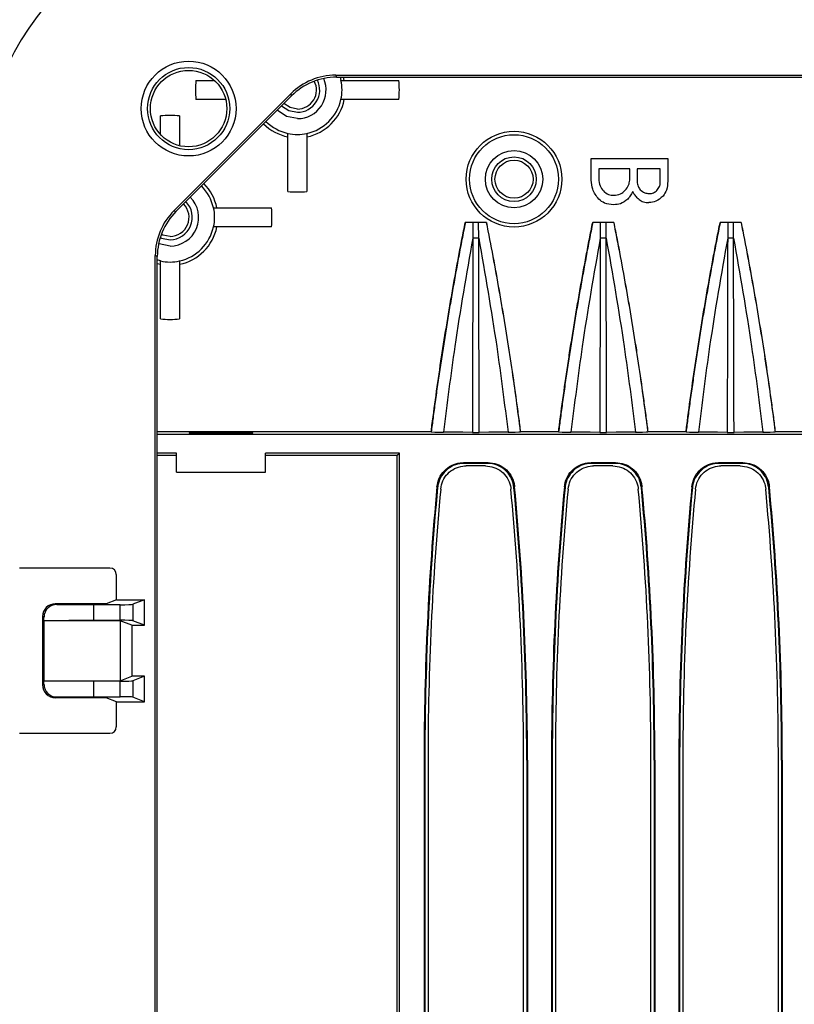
# Model space of a CAD drawing. Header units: millimetres. Extents: x 25 to 1935, y 715 to 2336.
# Tile 220 of 252: x 1655 to 1667, y 1005 to 1021. Entities that reach past the tile are written whole.
import ezdxf

# ---------------------------------------------------------------- set-up
doc = ezdxf.new("R2010")
doc.units = ezdxf.units.MM
doc.header["$LTSCALE"] = 2
doc.layers.get('0').update_dxf_attribs({"color": 2})

msp = doc.modelspace()

# ---------------------------------------------------------------- linework, layer by layer
at = {"color": 2, "linetype": 'Continuous', "lineweight": 30}
for p, q in [((1659.814, 1019.952), (1766.213, 1019.952)), ((1659.814, 1019.952), (1659.827, 1019.92)), ((1657.62, 1019.87), (1657.894, 1019.87)), ((1659.827, 1019.92), (1766.199, 1019.92)), ((1659.882, 1019.92), (1659.895, 1019.87)), ((1659.897, 1019.87), (1659.895, 1019.87)), ((1659.949, 1019.87), (1659.937, 1019.92)), ((1657.274, 1017.826), (1659.108, 1019.659)), ((1659.121, 1019.628), (1657.306, 1017.813)), ((1659.121, 1019.628), (1659.108, 1019.659)), ((1658.082, 1019.57), (1657.62, 1019.57)), ((1659.897, 1019.57), (1659.895, 1019.57)), ((1657.063, 1019.028), (1657.063, 1019.313)), ((1659.063, 1019.037), (1659.063, 1019.039)), ((1659.363, 1019.037), (1659.363, 1019.039)), ((1663.826, 1018.303), (1663.826, 1018.644)), ((1663.826, 1018.644), (1665.026, 1018.644)), ((1665.026, 1018.644), (1665.026, 1018.29)), ((1663.942, 1018.485), (1663.942, 1018.33)), ((1664.429, 1018.485), (1663.942, 1018.485)), ((1664.429, 1018.303), (1664.429, 1018.485)), ((1664.909, 1018.485), (1664.546, 1018.485)), ((1664.546, 1018.485), (1664.546, 1018.283)), ((1664.909, 1018.263), (1664.909, 1018.485)), ((1657.274, 1017.826), (1657.306, 1017.813)), ((1657.897, 1017.87), (1657.895, 1017.87)), ((1662.179, 1017.64), (1661.848, 1017.64)), ((1661.849, 1017.639), (1661.848, 1017.64)), ((1661.968, 1017.638), (1661.967, 1017.397)), ((1662.059, 1017.397), (1662.058, 1017.638)), ((1662.179, 1017.64), (1662.178, 1017.639)), ((1664.179, 1017.64), (1663.848, 1017.64)), ((1663.849, 1017.639), (1663.848, 1017.64)), ((1663.968, 1017.638), (1663.967, 1017.397)), ((1664.059, 1017.397), (1664.058, 1017.638)), ((1664.179, 1017.64), (1664.178, 1017.639)), ((1666.179, 1017.64), (1665.848, 1017.64)), ((1665.849, 1017.639), (1665.848, 1017.64)), ((1665.968, 1017.638), (1665.967, 1017.397)), ((1666.059, 1017.397), (1666.058, 1017.638)), ((1666.179, 1017.64), (1666.178, 1017.639)), ((1657.897, 1017.57), (1657.895, 1017.57)), ((1656.982, 969.776), (1656.982, 1017.12)), ((1657.013, 1017.107), (1656.982, 1017.12)), ((1657.013, 969.811), (1657.013, 1017.107)), ((1657.063, 1017.039), (1657.013, 1017.052)), ((1657.063, 1017.037), (1657.063, 1017.039)), ((1657.363, 1017.037), (1657.363, 1017.039)), ((1657.013, 1016.997), (1657.063, 1016.985)), ((1661.313, 1014.354), (1657.013, 1014.354)), ((1657.013, 1014.32), (1678.753, 1014.32)), ((1661.313, 1014.354), (1661.313, 1014.353)), ((1662.712, 1014.353), (1662.713, 1014.354)), ((1663.313, 1014.354), (1662.713, 1014.354)), ((1663.313, 1014.354), (1663.313, 1014.353)), ((1664.712, 1014.353), (1664.713, 1014.354)), ((1665.313, 1014.354), (1664.713, 1014.354)), ((1665.313, 1014.354), (1665.313, 1014.353)), ((1666.712, 1014.353), (1666.713, 1014.354)), ((1667.313, 1014.354), (1666.713, 1014.354)), ((1657.313, 1014.02), (1657.013, 1014.02)), ((1657.013, 1013.987), (1657.313, 1013.987)), ((1657.313, 1013.72), (1657.313, 1014.02)), ((1660.813, 1014.02), (1658.713, 1014.02)), ((1658.713, 1013.72), (1658.713, 1014.02)), ((1658.713, 1013.987), (1660.78, 1013.987)), ((1660.78, 1013.987), (1660.813, 1014.02)), ((1660.78, 990.104), (1660.78, 1013.987)), ((1660.813, 996.779), (1660.813, 1014.02)), ((1661.822, 1013.872), (1662.205, 1013.872)), ((1662.194, 1013.86), (1661.832, 1013.86)), ((1662.165, 1013.82), (1661.861, 1013.82)), ((1663.822, 1013.872), (1664.205, 1013.872)), ((1664.194, 1013.86), (1663.832, 1013.86)), ((1664.165, 1013.82), (1663.861, 1013.82)), ((1665.822, 1013.872), (1666.205, 1013.872)), ((1666.194, 1013.86), (1665.832, 1013.86)), ((1666.165, 1013.82), (1665.861, 1013.82)), ((1657.313, 1013.72), (1658.713, 1013.72)), ((1661.414, 1013.48), (1661.404, 1013.491)), ((1662.623, 1013.491), (1662.612, 1013.48)), ((1663.414, 1013.48), (1663.404, 1013.491)), ((1664.623, 1013.491), (1664.612, 1013.48)), ((1665.414, 1013.48), (1665.404, 1013.491)), ((1666.623, 1013.491), (1666.612, 1013.48)), ((1656.271, 1012.216), (1654.853, 1012.216)), ((1656.371, 1011.72), (1656.371, 1012.117)), ((1655.413, 1011.658), (1655.439, 1011.647)), ((1656.213, 1011.658), (1655.413, 1011.658)), ((1655.439, 1011.647), (1656.013, 1011.642)), ((1656.432, 1011.642), (1656.013, 1011.642)), ((1656.013, 1011.642), (1656.013, 1011.399)), ((1656.371, 1011.72), (1656.213, 1011.658)), ((1656.371, 1011.72), (1656.812, 1011.72)), ((1656.432, 1011.399), (1656.432, 1011.642)), ((1656.812, 1011.72), (1656.632, 1011.649)), ((1656.632, 1011.649), (1656.632, 1011.392)), ((1656.812, 1011.32), (1656.812, 1011.72)), ((1655.235, 1011.45), (1655.213, 1011.458)), ((1655.213, 1011.458), (1655.213, 1010.383)), ((1655.235, 1011.392), (1655.235, 1011.45)), ((1656.433, 1011.392), (1655.234, 1011.392)), ((1655.234, 1011.392), (1655.235, 1011.392)), ((1655.234, 1011.392), (1655.234, 1010.449)), ((1656.013, 1011.399), (1655.235, 1011.392)), ((1656.013, 1011.399), (1656.432, 1011.399)), ((1656.612, 1011.32), (1656.433, 1011.392)), ((1656.433, 1011.392), (1656.433, 1010.449)), ((1656.612, 1011.32), (1656.812, 1011.32)), ((1656.612, 1011.32), (1656.612, 1010.52)), ((1656.812, 1011.32), (1656.632, 1011.392)), ((1656.433, 1010.449), (1656.612, 1010.52)), ((1656.812, 1010.52), (1656.612, 1010.52)), ((1656.812, 1010.52), (1656.632, 1010.449)), ((1656.812, 1010.12), (1656.812, 1010.52)), ((1655.213, 1010.383), (1655.235, 1010.391)), ((1655.234, 1010.449), (1655.235, 1010.449)), ((1655.234, 1010.449), (1656.433, 1010.449)), ((1655.235, 1010.449), (1656.013, 1010.442)), ((1655.235, 1010.391), (1655.235, 1010.449)), ((1656.432, 1010.442), (1656.013, 1010.442)), ((1656.013, 1010.442), (1656.013, 1010.199)), ((1656.432, 1010.199), (1656.432, 1010.442)), ((1656.632, 1010.449), (1656.632, 1010.192)), ((1655.439, 1010.194), (1655.413, 1010.183)), ((1656.213, 1010.183), (1655.413, 1010.183)), ((1656.013, 1010.199), (1655.439, 1010.194)), ((1656.013, 1010.199), (1656.432, 1010.199)), ((1656.371, 1010.12), (1656.213, 1010.183)), ((1656.371, 1010.12), (1656.812, 1010.12)), ((1656.371, 1009.724), (1656.371, 1010.12)), ((1656.812, 1010.12), (1656.632, 1010.192)), ((1654.853, 1009.625), (1656.271, 1009.625)), ((1661.202, 1009.204), (1661.202, 996.779)), ((1661.202, 1009.204), (1661.213, 1009.204)), ((1661.213, 1009.204), (1661.213, 996.813)), ((1661.263, 1009.204), (1661.263, 996.813)), ((1662.763, 990.62), (1662.763, 1009.204)), ((1662.813, 1009.204), (1662.813, 990.58)), ((1662.825, 1009.204), (1662.813, 1009.204)), ((1662.825, 1009.204), (1662.825, 990.569)), ((1663.202, 1009.204), (1663.202, 990.569)), ((1663.202, 1009.204), (1663.213, 1009.204)), ((1663.213, 1009.204), (1663.213, 990.58)), ((1663.263, 1009.204), (1663.263, 990.62)), ((1664.763, 990.62), (1664.763, 1009.204)), ((1664.813, 1009.204), (1664.813, 990.58)), ((1664.825, 1009.204), (1664.813, 1009.204)), ((1664.825, 1009.204), (1664.825, 990.569)), ((1665.202, 1009.204), (1665.202, 990.569)), ((1665.202, 1009.204), (1665.213, 1009.204)), ((1665.213, 1009.204), (1665.213, 990.58)), ((1665.263, 1009.204), (1665.263, 990.62)), ((1666.763, 990.62), (1666.763, 1009.204)), ((1666.813, 1009.204), (1666.813, 990.58)), ((1666.825, 1009.204), (1666.813, 1009.204)), ((1666.825, 1009.204), (1666.825, 990.569))]:
    msp.add_line(p, q, dxfattribs=at)
at = {"color": 2, "linetype": 'Continuous', "lineweight": 30, "flags": 128}
for points in [[(1658.965, 1019.473), (1659.079, 1019.397), (1659.213, 1019.37)], [(1659.213, 1019.421), (1659.099, 1019.444), (1659.001, 1019.509)], [(1659.213, 1019.27), (1659.041, 1019.305), (1658.895, 1019.402)], [(1661.968, 1017.638), (1661.908, 1017.639), (1661.849, 1017.639)], [(1662.178, 1017.639), (1662.118, 1017.639), (1662.058, 1017.638)], [(1663.968, 1017.638), (1663.908, 1017.639), (1663.849, 1017.639)], [(1664.178, 1017.639), (1664.118, 1017.639), (1664.058, 1017.638)], [(1665.968, 1017.638), (1665.908, 1017.639), (1665.849, 1017.639)], [(1666.178, 1017.639), (1666.118, 1017.639), (1666.058, 1017.638)], [(1657.059, 1017.406), (1657.079, 1017.397), (1657.213, 1017.37)], [(1657.213, 1017.421), (1657.099, 1017.444), (1657.076, 1017.455)], [(1657.213, 1017.27), (1657.041, 1017.305), (1657.034, 1017.308)], [(1661.313, 1014.353), (1661.37, 1014.352), (1661.427, 1014.352), (1661.483, 1014.351), (1661.507, 1014.351)], [(1661.96, 1014.346), (1661.809, 1014.348), (1661.658, 1014.349), (1661.507, 1014.351)], [(1662.519, 1014.351), (1662.371, 1014.349), (1662.219, 1014.348), (1662.067, 1014.346)], [(1662.519, 1014.351), (1662.575, 1014.351), (1662.632, 1014.352), (1662.689, 1014.353), (1662.712, 1014.353)], [(1663.313, 1014.353), (1663.37, 1014.352), (1663.427, 1014.352), (1663.483, 1014.351), (1663.507, 1014.351)], [(1663.96, 1014.346), (1663.809, 1014.348), (1663.658, 1014.349), (1663.507, 1014.351)], [(1664.519, 1014.351), (1664.371, 1014.349), (1664.219, 1014.348), (1664.067, 1014.346)], [(1664.519, 1014.351), (1664.575, 1014.351), (1664.632, 1014.352), (1664.689, 1014.353), (1664.712, 1014.353)], [(1665.313, 1014.353), (1665.37, 1014.352), (1665.427, 1014.352), (1665.483, 1014.351), (1665.507, 1014.351)], [(1665.96, 1014.346), (1665.809, 1014.348), (1665.658, 1014.349), (1665.507, 1014.351)], [(1666.519, 1014.351), (1666.371, 1014.349), (1666.219, 1014.348), (1666.067, 1014.346)], [(1666.519, 1014.351), (1666.575, 1014.351), (1666.632, 1014.352), (1666.689, 1014.353), (1666.712, 1014.353)], [(1661.822, 1013.872), (1661.827, 1013.866), (1661.832, 1013.86)], [(1662.194, 1013.86), (1662.199, 1013.866), (1662.205, 1013.872)], [(1663.822, 1013.872), (1663.827, 1013.866), (1663.832, 1013.86)], [(1664.194, 1013.86), (1664.199, 1013.866), (1664.205, 1013.872)], [(1665.822, 1013.872), (1665.827, 1013.866), (1665.832, 1013.86)], [(1666.194, 1013.86), (1666.199, 1013.866), (1666.205, 1013.872)]]:
    msp.add_lwpolyline(points, dxfattribs=at)
at = {"color": 2, "linetype": 'Continuous', "lineweight": 30}
for centre, radius in [((1657.505, 1019.428), 0.744), ((1657.505, 1019.428), 0.645), ((1657.505, 1019.428), 0.6), ((1662.613, 1018.32), 0.751), ((1662.613, 1018.32), 0.698), ((1662.613, 1018.32), 0.45), ((1662.613, 1018.32), 0.35), ((1662.613, 1018.32), 0.299)]:
    msp.add_circle(centre, radius, dxfattribs=at)
for centre, radius, start, end in [((1658.813, 1018.12), 4.6, 90, 180), ((1659.213, 1019.72), 1.6, 174.6206, 185.3794), ((1659.213, 1019.72), 0.45, 270, 23.5175), ((1659.213, 1019.72), 0.35, 270, 26.1088), ((1659.213, 1019.72), 0.299, 270, 27.3445), ((1659.213, 1019.72), 0.7, 347.6264, 12.3736), ((1659.213, 1019.72), 1.6, 354.6206, 5.3794), ((1659.213, 1019.72), 0.751, 281.5273, 348.4727), ((1659.213, 1019.72), 0.698, 282.4114, 347.5886), ((1657.213, 1017.72), 1.6, 84.6206, 95.3794), ((1659.213, 1019.72), 0.751, 225, 258.4727), ((1659.213, 1019.72), 0.698, 225, 257.5886), ((1659.213, 1019.72), 0.7, 257.6264, 282.3736), ((1657.213, 1017.72), 0.751, 11.5273, 45), ((1657.213, 1017.72), 0.698, 12.4114, 45), ((1659.213, 1019.72), 1.6, 264.6206, 275.3794), ((1657.213, 1017.72), 0.45, 270, 45), ((1657.213, 1017.72), 0.35, 270, 45), ((1657.213, 1017.72), 0.299, 270, 45), ((1657.213, 1017.72), 0.7, 347.6264, 12.3736), ((1657.213, 1017.72), 1.6, 354.6206, 5.3794), ((1657.213, 1017.72), 0.751, 281.5273, 348.4727), ((1657.213, 1017.72), 0.698, 282.4114, 347.5886), ((1657.213, 1017.72), 0.7, 257.6264, 282.3736), ((1657.213, 1017.72), 1.6, 264.6206, 275.3794), ((1706.813, 1009.204), 45.611, 174.6066, 180), ((1706.813, 1009.204), 45.6, 174.6198, 180), ((1706.813, 1009.204), 45.55, 174.6418, 180), ((1617.213, 1009.204), 45.55, 0, 5.3582), ((1617.213, 1009.204), 45.6, 0, 5.3802), ((1617.213, 1009.204), 45.611, 0, 5.3934), ((1708.813, 1009.204), 45.611, 174.6066, 180), ((1708.813, 1009.204), 45.6, 174.6198, 180), ((1708.813, 1009.204), 45.55, 174.6418, 180), ((1619.213, 1009.204), 45.55, 0, 5.3582), ((1619.213, 1009.204), 45.6, 0, 5.3802), ((1619.213, 1009.204), 45.611, 0, 5.3934), ((1710.813, 1009.204), 45.611, 174.6066, 180), ((1710.813, 1009.204), 45.6, 174.6198, 180), ((1710.813, 1009.204), 45.55, 174.6418, 180), ((1621.213, 1009.204), 45.55, 0, 5.3582), ((1621.213, 1009.204), 45.6, 0, 5.3802), ((1621.213, 1009.204), 45.611, 0, 5.3934)]:
    msp.add_arc(centre, radius, start, end, dxfattribs=at)
for centre, major_axis, ratio, start_param, end_param in [((1659.815, 1018.951), (-0.383, 0.925), 0.998395, 5.891054, 6.675317), ((1659.828, 1018.919), (-0.383, 0.925), 0.998395, 5.891054, 6.675317), ((1657.983, 1017.119), (0.925, -0.383), 0.998395, 2.749461, 3.533724), ((1658.015, 1017.106), (0.925, -0.383), 0.998395, 2.749461, 3.533724), ((1656.27, 1012.116), (0.0712, 0.0712), 0.992433, 5.501585, 7.064785), ((1655.414, 1011.457), (0.187, -0.074), 0.995592, 1.95209, 3.519844), ((1655.44, 1011.447), (0.2, -0.045), 0.972431, 1.789633, 3.357387), ((1656.432, 1011.649), (0.2, 0), 0.034921, 4.712389, 6.195919), ((1656.432, 1011.392), (0.2, 0), 0.034921, 0.087266, 1.570796), ((1655.414, 1010.383), (0.187, 0.074), 0.995592, 2.763341, 4.331096), ((1655.44, 1010.394), (0.2, 0.045), 0.972431, 2.925798, 4.493553), ((1656.432, 1010.449), (0.2, 0), 0.034921, 4.712389, 6.195919), ((1656.432, 1010.192), (0.2, 0), 0.034921, 0.087266, 1.570796), ((1656.27, 1009.725), (0.0712, -0.0712), 0.992433, 5.501585, 7.064785)]:
    msp.add_ellipse(centre, major_axis=major_axis, ratio=ratio, start_param=start_param, end_param=end_param, dxfattribs=at)
msp.add_ellipse((1658.013, 1014.336), major_axis=(0.5, 0), ratio=0.017455, dxfattribs=at)
for points, knots in [([(1659.897, 1019.87), (1659.907, 1019.87), (1660.214, 1019.87), (1660.515, 1019.87), (1660.806, 1019.87)], [0, 0, 0, 0, 0.034161, 1, 1, 1, 1]), ([(1660.806, 1019.57), (1660.673, 1019.57), (1660.372, 1019.57), (1660.067, 1019.57), (1659.897, 1019.57)], [0, 0, 0, 0, 0.4409108, 1, 1, 1, 1]), ([(1657.363, 1019.313), (1657.363, 1019.181), (1657.363, 1019.029), (1657.363, 1018.876), (1657.363, 1018.857)], [0, 0, 0, 0, 0.876023, 1, 1, 1, 1]), ([(1659.063, 1018.127), (1659.063, 1018.26), (1659.063, 1018.562), (1659.063, 1018.866), (1659.063, 1019.037)], [0, 0, 0, 0, 0.440911, 1, 1, 1, 1]), ([(1659.363, 1019.037), (1659.363, 1019.026), (1659.363, 1018.72), (1659.363, 1018.418), (1659.363, 1018.127)], [0, 0, 0, 0, 0.034161, 1, 1, 1, 1]), ([(1663.942, 1018.007), (1663.905, 1018.057), (1663.839, 1018.145), (1663.83, 1018.255), (1663.826, 1018.303)], [0, 0, 0, 0, 0.559376, 1, 1, 1, 1]), ([(1663.942, 1018.33), (1663.946, 1018.29), (1663.953, 1018.217), (1663.997, 1018.16), (1664.016, 1018.135)], [0, 0, 0, 0, 0.559451, 1, 1, 1, 1]), ([(1664.355, 1018.142), (1664.377, 1018.168), (1664.417, 1018.216), (1664.426, 1018.277), (1664.429, 1018.303)], [0, 0, 0, 0, 0.5606482, 1, 1, 1, 1]), ([(1664.546, 1018.283), (1664.548, 1018.257), (1664.553, 1018.209), (1664.582, 1018.172), (1664.595, 1018.155)], [0, 0, 0, 0, 0.5593828, 1, 1, 1, 1]), ([(1664.854, 1018.142), (1664.87, 1018.162), (1664.9, 1018.197), (1664.907, 1018.243), (1664.909, 1018.263)], [0, 0, 0, 0, 0.560627, 1, 1, 1, 1]), ([(1665.026, 1018.29), (1665.024, 1018.242), (1665.021, 1018.156), (1664.973, 1018.085), (1664.952, 1018.054)], [0, 0, 0, 0, 0.560818, 1, 1, 1, 1]), ([(1664.016, 1018.135), (1664.042, 1018.113), (1664.089, 1018.074), (1664.15, 1018.07), (1664.176, 1018.068)], [0, 0, 0, 0, 0.558645, 1, 1, 1, 1]), ([(1664.176, 1018.068), (1664.214, 1018.071), (1664.282, 1018.077), (1664.333, 1018.122), (1664.355, 1018.142)], [0, 0, 0, 0, 0.55961, 1, 1, 1, 1]), ([(1664.478, 1018.129), (1664.465, 1018.104), (1664.443, 1018.061), (1664.412, 1018.024), (1664.398, 1018.007)], [0, 0, 0, 0, 0.5601, 1, 1, 1, 1]), ([(1664.546, 1018.028), (1664.53, 1018.045), (1664.503, 1018.075), (1664.486, 1018.112), (1664.478, 1018.129)], [0, 0, 0, 0, 0.560455, 1, 1, 1, 1]), ([(1664.595, 1018.155), (1664.617, 1018.136), (1664.656, 1018.101), (1664.708, 1018.097), (1664.73, 1018.095)], [0, 0, 0, 0, 0.559277, 1, 1, 1, 1]), ([(1664.73, 1018.095), (1664.756, 1018.096), (1664.803, 1018.099), (1664.838, 1018.129), (1664.854, 1018.142)], [0, 0, 0, 0, 0.560389, 1, 1, 1, 1]), ([(1664.176, 1017.92), (1664.127, 1017.923), (1664.039, 1017.928), (1663.972, 1017.983), (1663.942, 1018.007)], [0, 0, 0, 0, 0.560569, 1, 1, 1, 1]), ([(1664.398, 1018.007), (1664.361, 1017.978), (1664.296, 1017.926), (1664.213, 1017.922), (1664.176, 1017.92)], [0, 0, 0, 0, 0.558021, 1, 1, 1, 1]), ([(1664.546, 1018.028), (1664.566, 1018.01), (1664.606, 1017.975), (1664.674, 1017.956), (1664.715, 1017.954), (1664.73, 1017.954)], [0, 0, 0, 0, 0.387865, 0.777323, 1, 1, 1, 1]), ([(1664.952, 1018.054), (1664.916, 1018.022), (1664.852, 1017.965), (1664.768, 1017.957), (1664.73, 1017.954)], [0, 0, 0, 0, 0.559399, 1, 1, 1, 1]), ([(1657.897, 1017.87), (1657.907, 1017.87), (1658.214, 1017.87), (1658.515, 1017.87), (1658.806, 1017.87)], [0, 0, 0, 0, 0.034161, 1, 1, 1, 1]), ([(1661.313, 1014.354), (1661.317, 1014.388), (1661.344, 1014.601), (1661.397, 1014.993), (1661.462, 1015.441), (1661.532, 1015.888), (1661.591, 1016.246), (1661.667, 1016.687), (1661.73, 1017.035), (1661.796, 1017.381), (1661.831, 1017.554), (1661.848, 1017.64)], [0, 0, 0, 0, 0.030621, 0.193675, 0.356729, 0.438255, 0.601309, 0.682835, 0.841407, 0.920702, 1, 1, 1, 1]), ([(1661.849, 1017.639), (1661.84, 1017.595), (1661.813, 1017.462), (1661.77, 1017.24), (1661.72, 1016.973), (1661.672, 1016.706), (1661.625, 1016.438), (1661.579, 1016.17), (1661.536, 1015.902), (1661.493, 1015.634), (1661.452, 1015.366), (1661.413, 1015.097), (1661.376, 1014.833), (1661.343, 1014.585), (1661.323, 1014.427), (1661.313, 1014.353)], [0, 0, 0, 0, 0.040766, 0.122298, 0.203829, 0.285361, 0.366893, 0.448425, 0.529957, 0.611489, 0.693021, 0.774552, 0.856084, 0.932975, 1, 1, 1, 1]), ([(1662.058, 1017.638), (1662.048, 1017.638), (1662.027, 1017.638), (1661.995, 1017.638), (1661.976, 1017.638), (1661.968, 1017.638)], [0, 0, 0, 0, 0.3576249, 0.7152776, 1, 1, 1, 1]), ([(1662.178, 1017.639), (1662.186, 1017.595), (1662.23, 1017.373), (1662.34, 1016.795), (1662.463, 1016.081), (1662.599, 1015.208), (1662.668, 1014.691), (1662.712, 1014.353)], [0, 0, 0, 0, 0.040767, 0.203839, 0.529997, 0.693069, 1, 1, 1, 1]), ([(1662.179, 1017.64), (1662.187, 1017.596), (1662.231, 1017.374), (1662.307, 1016.974), (1662.387, 1016.528), (1662.462, 1016.082), (1662.52, 1015.725), (1662.587, 1015.282), (1662.637, 1014.931), (1662.683, 1014.594), (1662.704, 1014.43), (1662.713, 1014.354)], [0, 0, 0, 0, 0.040764, 0.203821, 0.366879, 0.448407, 0.611464, 0.692992, 0.851557, 0.930849, 1, 1, 1, 1]), ([(1663.313, 1014.354), (1663.317, 1014.388), (1663.344, 1014.601), (1663.397, 1014.993), (1663.462, 1015.441), (1663.532, 1015.888), (1663.591, 1016.246), (1663.667, 1016.687), (1663.73, 1017.035), (1663.796, 1017.381), (1663.831, 1017.554), (1663.848, 1017.64)], [0, 0, 0, 0, 0.030621, 0.193675, 0.356729, 0.438255, 0.601309, 0.682835, 0.841407, 0.920702, 1, 1, 1, 1]), ([(1663.849, 1017.639), (1663.84, 1017.595), (1663.813, 1017.462), (1663.77, 1017.24), (1663.72, 1016.973), (1663.672, 1016.706), (1663.625, 1016.438), (1663.579, 1016.17), (1663.536, 1015.902), (1663.493, 1015.634), (1663.452, 1015.366), (1663.413, 1015.097), (1663.376, 1014.833), (1663.343, 1014.585), (1663.323, 1014.427), (1663.313, 1014.353)], [0, 0, 0, 0, 0.040766, 0.122298, 0.203829, 0.285361, 0.366893, 0.448425, 0.529957, 0.611489, 0.693021, 0.774552, 0.856084, 0.932975, 1, 1, 1, 1]), ([(1664.058, 1017.638), (1664.048, 1017.638), (1664.027, 1017.638), (1663.995, 1017.638), (1663.976, 1017.638), (1663.968, 1017.638)], [0, 0, 0, 0, 0.357625, 0.715278, 1, 1, 1, 1]), ([(1664.178, 1017.639), (1664.186, 1017.595), (1664.23, 1017.373), (1664.34, 1016.795), (1664.463, 1016.081), (1664.599, 1015.208), (1664.668, 1014.691), (1664.712, 1014.353)], [0, 0, 0, 0, 0.040767, 0.203839, 0.529997, 0.693069, 1, 1, 1, 1]), ([(1664.179, 1017.64), (1664.187, 1017.596), (1664.231, 1017.374), (1664.307, 1016.974), (1664.387, 1016.528), (1664.462, 1016.082), (1664.52, 1015.725), (1664.587, 1015.282), (1664.637, 1014.931), (1664.683, 1014.594), (1664.704, 1014.43), (1664.713, 1014.354)], [0, 0, 0, 0, 0.040764, 0.203821, 0.366879, 0.448407, 0.611464, 0.692992, 0.851557, 0.930849, 1, 1, 1, 1]), ([(1665.313, 1014.354), (1665.317, 1014.388), (1665.344, 1014.601), (1665.397, 1014.993), (1665.462, 1015.441), (1665.532, 1015.888), (1665.591, 1016.246), (1665.667, 1016.687), (1665.73, 1017.035), (1665.796, 1017.381), (1665.831, 1017.554), (1665.848, 1017.64)], [0, 0, 0, 0, 0.030621, 0.193675, 0.356729, 0.438255, 0.601309, 0.682835, 0.841407, 0.920702, 1, 1, 1, 1]), ([(1665.849, 1017.639), (1665.84, 1017.595), (1665.813, 1017.462), (1665.77, 1017.24), (1665.72, 1016.973), (1665.672, 1016.706), (1665.625, 1016.438), (1665.579, 1016.17), (1665.536, 1015.902), (1665.493, 1015.634), (1665.452, 1015.366), (1665.413, 1015.097), (1665.376, 1014.833), (1665.343, 1014.585), (1665.323, 1014.427), (1665.313, 1014.353)], [0, 0, 0, 0, 0.040766, 0.122298, 0.203829, 0.285361, 0.366893, 0.448425, 0.529957, 0.611489, 0.693021, 0.774552, 0.856084, 0.932975, 1, 1, 1, 1]), ([(1666.058, 1017.638), (1666.048, 1017.638), (1666.027, 1017.638), (1665.995, 1017.638), (1665.976, 1017.638), (1665.968, 1017.638)], [0, 0, 0, 0, 0.357625, 0.715278, 1, 1, 1, 1]), ([(1666.178, 1017.639), (1666.186, 1017.595), (1666.23, 1017.373), (1666.34, 1016.795), (1666.463, 1016.081), (1666.599, 1015.208), (1666.668, 1014.691), (1666.712, 1014.353)], [0, 0, 0, 0, 0.040767, 0.203839, 0.529997, 0.693069, 1, 1, 1, 1]), ([(1666.179, 1017.64), (1666.187, 1017.596), (1666.231, 1017.374), (1666.307, 1016.974), (1666.387, 1016.528), (1666.462, 1016.082), (1666.52, 1015.725), (1666.587, 1015.282), (1666.637, 1014.931), (1666.683, 1014.594), (1666.704, 1014.43), (1666.713, 1014.354)], [0, 0, 0, 0, 0.040764, 0.203821, 0.366879, 0.448407, 0.611464, 0.692992, 0.851557, 0.930849, 1, 1, 1, 1]), ([(1658.806, 1017.57), (1658.673, 1017.57), (1658.372, 1017.57), (1658.067, 1017.57), (1657.897, 1017.57)], [0, 0, 0, 0, 0.440911, 1, 1, 1, 1]), ([(1661.967, 1017.397), (1661.867, 1016.83), (1661.689, 1015.819), (1661.563, 1014.799), (1661.507, 1014.351)], [0, 0, 0, 0, 0.560079, 1, 1, 1, 1]), ([(1661.967, 1017.396), (1661.967, 1017.337), (1661.966, 1017.041), (1661.965, 1016.325), (1661.962, 1015.367), (1661.96, 1014.647), (1661.96, 1014.346)], [0, 0, 0, 0, 0.058295, 0.291474, 0.704193, 1, 1, 1, 1]), ([(1662.059, 1017.397), (1662.158, 1016.83), (1662.336, 1015.818), (1662.463, 1014.799), (1662.519, 1014.351)], [0, 0, 0, 0, 0.560132, 1, 1, 1, 1]), ([(1662.067, 1014.346), (1662.066, 1014.645), (1662.064, 1015.418), (1662.062, 1016.195), (1662.06, 1016.791), (1662.06, 1016.973), (1662.059, 1017.213), (1662.059, 1017.335), (1662.059, 1017.396)], [0, 0, 0, 0, 0.294141, 0.7605004, 0.7638251, 0.880829, 0.9393309, 1, 1, 1, 1]), ([(1663.967, 1017.397), (1663.867, 1016.83), (1663.689, 1015.819), (1663.563, 1014.799), (1663.507, 1014.351)], [0, 0, 0, 0, 0.560079, 1, 1, 1, 1]), ([(1663.967, 1017.396), (1663.967, 1017.337), (1663.966, 1017.041), (1663.965, 1016.325), (1663.962, 1015.367), (1663.96, 1014.647), (1663.96, 1014.346)], [0, 0, 0, 0, 0.0582949, 0.2914744, 0.7041934, 1, 1, 1, 1]), ([(1664.059, 1017.397), (1664.158, 1016.83), (1664.336, 1015.818), (1664.463, 1014.799), (1664.519, 1014.351)], [0, 0, 0, 0, 0.560132, 1, 1, 1, 1]), ([(1664.067, 1014.346), (1664.066, 1014.645), (1664.064, 1015.418), (1664.062, 1016.195), (1664.06, 1016.791), (1664.06, 1016.973), (1664.059, 1017.213), (1664.059, 1017.335), (1664.059, 1017.396)], [0, 0, 0, 0, 0.294141, 0.7605004, 0.7638251, 0.880829, 0.9393309, 1, 1, 1, 1]), ([(1665.967, 1017.397), (1665.867, 1016.83), (1665.689, 1015.819), (1665.563, 1014.799), (1665.507, 1014.351)], [0, 0, 0, 0, 0.560079, 1, 1, 1, 1]), ([(1665.967, 1017.396), (1665.967, 1017.337), (1665.966, 1017.041), (1665.965, 1016.325), (1665.962, 1015.367), (1665.96, 1014.647), (1665.96, 1014.346)], [0, 0, 0, 0, 0.058295, 0.291474, 0.704193, 1, 1, 1, 1]), ([(1666.059, 1017.397), (1666.158, 1016.83), (1666.336, 1015.818), (1666.463, 1014.799), (1666.519, 1014.351)], [0, 0, 0, 0, 0.560132, 1, 1, 1, 1]), ([(1666.067, 1014.346), (1666.066, 1014.645), (1666.064, 1015.418), (1666.062, 1016.195), (1666.06, 1016.791), (1666.06, 1016.973), (1666.059, 1017.213), (1666.059, 1017.335), (1666.059, 1017.396)], [0, 0, 0, 0, 0.294141, 0.7605, 0.763825, 0.880829, 0.939331, 1, 1, 1, 1]), ([(1657.063, 1016.127), (1657.063, 1016.26), (1657.063, 1016.562), (1657.063, 1016.866), (1657.063, 1017.037)], [0, 0, 0, 0, 0.440911, 1, 1, 1, 1]), ([(1657.363, 1017.037), (1657.363, 1017.026), (1657.363, 1016.72), (1657.363, 1016.418), (1657.363, 1016.127)], [0, 0, 0, 0, 0.034161, 1, 1, 1, 1]), ([(1661.96, 1014.346), (1661.966, 1014.346), (1661.981, 1014.346), (1662.011, 1014.346), (1662.042, 1014.346), (1662.059, 1014.346), (1662.067, 1014.346)], [0, 0, 0, 0, 0.182515, 0.47919, 0.777117, 1, 1, 1, 1]), ([(1663.96, 1014.346), (1663.966, 1014.346), (1663.981, 1014.346), (1664.011, 1014.346), (1664.042, 1014.346), (1664.059, 1014.346), (1664.067, 1014.346)], [0, 0, 0, 0, 0.1825149, 0.4791901, 0.7771172, 1, 1, 1, 1]), ([(1665.96, 1014.346), (1665.966, 1014.346), (1665.981, 1014.346), (1666.011, 1014.346), (1666.042, 1014.346), (1666.059, 1014.346), (1666.067, 1014.346)], [0, 0, 0, 0, 0.182515, 0.47919, 0.777117, 1, 1, 1, 1]), ([(1661.404, 1013.491), (1661.413, 1013.538), (1661.431, 1013.631), (1661.515, 1013.75), (1661.63, 1013.834), (1661.739, 1013.869), (1661.804, 1013.871), (1661.822, 1013.872)], [0, 0, 0, 0, 0.2283986, 0.4567987, 0.6851666, 0.9135255, 1, 1, 1, 1]), ([(1661.832, 1013.86), (1661.785, 1013.856), (1661.69, 1013.847), (1661.565, 1013.774), (1661.47, 1013.668), (1661.425, 1013.562), (1661.416, 1013.498), (1661.414, 1013.48)], [0, 0, 0, 0, 0.2283629, 0.4567272, 0.6850593, 0.9133824, 1, 1, 1, 1]), ([(1661.462, 1013.458), (1661.471, 1013.502), (1661.488, 1013.591), (1661.568, 1013.704), (1661.677, 1013.784), (1661.782, 1013.817), (1661.844, 1013.82), (1661.861, 1013.82)], [0, 0, 0, 0, 0.227964, 0.455923, 0.684031, 0.912408, 1, 1, 1, 1]), ([(1662.165, 1013.82), (1662.21, 1013.816), (1662.301, 1013.807), (1662.421, 1013.738), (1662.511, 1013.636), (1662.554, 1013.536), (1662.562, 1013.475), (1662.564, 1013.458)], [0, 0, 0, 0, 0.2286101, 0.4572245, 0.685714, 0.9139416, 1, 1, 1, 1]), ([(1662.612, 1013.48), (1662.603, 1013.526), (1662.585, 1013.62), (1662.501, 1013.738), (1662.386, 1013.823), (1662.277, 1013.857), (1662.212, 1013.86), (1662.194, 1013.86)], [0, 0, 0, 0, 0.228363, 0.456727, 0.685059, 0.913382, 1, 1, 1, 1]), ([(1662.205, 1013.872), (1662.252, 1013.867), (1662.346, 1013.858), (1662.472, 1013.786), (1662.567, 1013.679), (1662.612, 1013.573), (1662.62, 1013.509), (1662.623, 1013.491)], [0, 0, 0, 0, 0.228399, 0.456799, 0.685167, 0.913525, 1, 1, 1, 1]), ([(1663.404, 1013.491), (1663.413, 1013.538), (1663.431, 1013.631), (1663.515, 1013.75), (1663.63, 1013.834), (1663.739, 1013.869), (1663.804, 1013.871), (1663.822, 1013.872)], [0, 0, 0, 0, 0.228399, 0.456799, 0.685167, 0.913525, 1, 1, 1, 1]), ([(1663.832, 1013.86), (1663.785, 1013.856), (1663.69, 1013.847), (1663.565, 1013.774), (1663.47, 1013.668), (1663.425, 1013.562), (1663.416, 1013.498), (1663.414, 1013.48)], [0, 0, 0, 0, 0.228363, 0.456727, 0.685059, 0.913382, 1, 1, 1, 1]), ([(1663.462, 1013.458), (1663.471, 1013.502), (1663.488, 1013.591), (1663.568, 1013.704), (1663.677, 1013.784), (1663.782, 1013.817), (1663.844, 1013.82), (1663.861, 1013.82)], [0, 0, 0, 0, 0.227964, 0.455923, 0.684031, 0.912408, 1, 1, 1, 1]), ([(1664.165, 1013.82), (1664.21, 1013.816), (1664.301, 1013.807), (1664.421, 1013.738), (1664.511, 1013.636), (1664.554, 1013.536), (1664.562, 1013.475), (1664.564, 1013.458)], [0, 0, 0, 0, 0.22861, 0.457225, 0.685714, 0.913942, 1, 1, 1, 1]), ([(1664.612, 1013.48), (1664.603, 1013.526), (1664.585, 1013.62), (1664.501, 1013.738), (1664.386, 1013.823), (1664.277, 1013.857), (1664.212, 1013.86), (1664.194, 1013.86)], [0, 0, 0, 0, 0.228363, 0.456727, 0.685059, 0.913382, 1, 1, 1, 1]), ([(1664.205, 1013.872), (1664.252, 1013.867), (1664.346, 1013.858), (1664.472, 1013.786), (1664.567, 1013.679), (1664.612, 1013.573), (1664.62, 1013.509), (1664.623, 1013.491)], [0, 0, 0, 0, 0.228399, 0.456799, 0.685167, 0.913525, 1, 1, 1, 1]), ([(1665.404, 1013.491), (1665.413, 1013.538), (1665.431, 1013.631), (1665.515, 1013.75), (1665.63, 1013.834), (1665.739, 1013.869), (1665.804, 1013.871), (1665.822, 1013.872)], [0, 0, 0, 0, 0.228399, 0.456799, 0.685167, 0.913525, 1, 1, 1, 1]), ([(1665.832, 1013.86), (1665.785, 1013.856), (1665.69, 1013.847), (1665.565, 1013.774), (1665.47, 1013.668), (1665.425, 1013.562), (1665.416, 1013.498), (1665.414, 1013.48)], [0, 0, 0, 0, 0.2283629, 0.4567272, 0.6850593, 0.9133824, 1, 1, 1, 1]), ([(1665.462, 1013.458), (1665.471, 1013.502), (1665.488, 1013.591), (1665.568, 1013.704), (1665.677, 1013.784), (1665.782, 1013.817), (1665.844, 1013.82), (1665.861, 1013.82)], [0, 0, 0, 0, 0.227964, 0.4559225, 0.684031, 0.9124081, 1, 1, 1, 1]), ([(1666.165, 1013.82), (1666.21, 1013.816), (1666.301, 1013.807), (1666.421, 1013.738), (1666.511, 1013.636), (1666.554, 1013.536), (1666.562, 1013.475), (1666.564, 1013.458)], [0, 0, 0, 0, 0.22861, 0.457225, 0.685714, 0.913942, 1, 1, 1, 1]), ([(1666.612, 1013.48), (1666.603, 1013.526), (1666.585, 1013.62), (1666.501, 1013.738), (1666.386, 1013.823), (1666.277, 1013.857), (1666.212, 1013.86), (1666.194, 1013.86)], [0, 0, 0, 0, 0.228363, 0.456727, 0.685059, 0.913382, 1, 1, 1, 1]), ([(1666.205, 1013.872), (1666.252, 1013.867), (1666.346, 1013.858), (1666.472, 1013.786), (1666.567, 1013.679), (1666.612, 1013.573), (1666.62, 1013.509), (1666.623, 1013.491)], [0, 0, 0, 0, 0.228399, 0.456799, 0.685167, 0.913525, 1, 1, 1, 1])]:
    msp.add_open_spline(points, degree=3, knots=knots, dxfattribs=at)
for points in [[(1662.059, 1017.396), (1662.052, 1017.397), (1662.037, 1017.397), (1662.013, 1017.397), (1661.989, 1017.397), (1661.975, 1017.397), (1661.967, 1017.396)], [(1664.059, 1017.396), (1664.052, 1017.397), (1664.037, 1017.397), (1664.013, 1017.397), (1663.989, 1017.397), (1663.975, 1017.397), (1663.967, 1017.396)], [(1666.059, 1017.396), (1666.052, 1017.397), (1666.037, 1017.397), (1666.013, 1017.397), (1665.989, 1017.397), (1665.975, 1017.397), (1665.967, 1017.396)]]:
    msp.add_open_spline(points, degree=3, dxfattribs=at)

doc.saveas('drawing.dxf')
